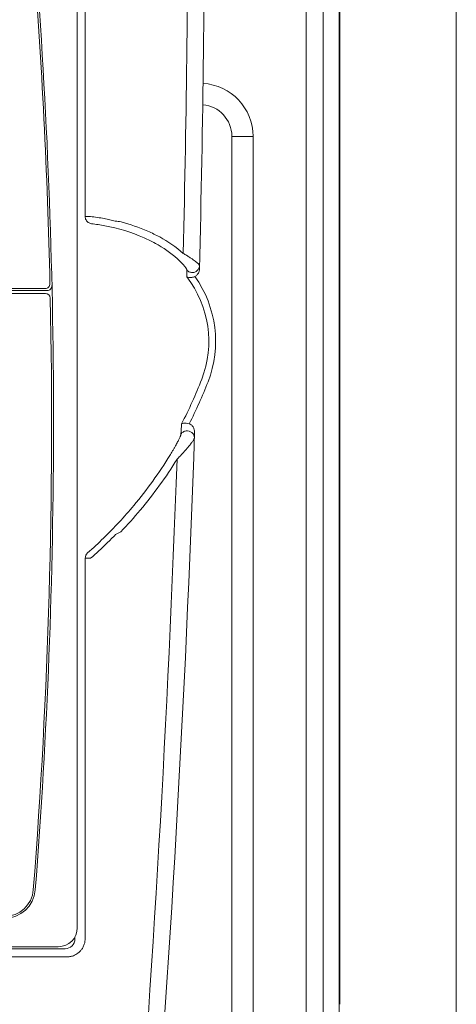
# Model space of a CAD drawing. Header units: millimetres. Extents: x -473 to 23648, y -382 to 1866.
# Tile 57 of 256: x 1152 to 1197, y 50 to 152. Entities that reach past the tile are written whole.
import ezdxf

# ---------------------------------------------------------------- set-up
doc = ezdxf.new("R2010")
doc.units = ezdxf.units.MM
doc.header["$LTSCALE"] = 80
doc.layers.get('0').update_dxf_attribs({"linetype": 'CONTINUOUS'})
for name, color, linetype in [('06___PRT_ALL_SURFS', 7, 'CONTINUOUS'), ('09_ALL_ROUNDS', 7, 'CONTINUOUS'), ('20_ALL_FEATURES', 7, 'CONTINUOUS')]:
    doc.layers.add(name, color=color, linetype=linetype)

msp = doc.modelspace()

# ---------------------------------------------------------------- linework, layer by layer
at = {"color": 0, "linetype": 'Continuous', "lineweight": 0}
for p, q in [((1157.799, 102.778), (1157.799, 163.478)), ((1154.461, 124.416), (1146.229, 124.416)), ((1154.666, 124.216), (1146.378, 124.216)), ((1154.494, 123.916), (1146.961, 123.916)), ((1157.799, 58.078), (1157.799, 102.778)), ((1088.427, 56.106), (1155.827, 56.106))]:
    msp.add_line(p, q, dxfattribs=at)
at = {"lineweight": 0}
msp.add_line((1087.131, 55.06), (1156.938, 55.06), dxfattribs=at)
at = {"color": 0, "linetype": 'Continuous', "lineweight": 0}
for centre, radius, start, end in [((532.527, 110.58), 622.6, 1.320421, 4.472176), ((532.527, 110.58), 622.8, 355.525768, 4.48928), ((1170.534, 140.22), 5.5, 0, 86.70226), ((1170.534, 140.22), 3.3, 0, 85.07052), ((1154.461, 124.916), 0.5, 270, 1.32042), ((1154.666, 124.716), 0.5, 270, 1.30158), ((1154.494, 123.416), 0.5, 1.18224, 90), ((532.527, 110.58), 622.6, 355.525768, 1.182237), ((1150.238, 62.245), 3, 270, 355.52577), ((1150.238, 62.245), 3.2, 270, 355.52577), ((1155.827, 58.078), 1.972, 270, 0)]:
    msp.add_arc(centre, radius, start, end, dxfattribs=at)
at = {"layer": '06___PRT_ALL_SURFS', "color": 0, "linetype": 'Continuous', "lineweight": 0}
for p, q in [((1173.834, 140.22), (1173.834, 14.587)), ((1173.834, 140.22), (1176.034, 140.22)), ((1176.034, 140.22), (1176.034, 14.587))]:
    msp.add_line(p, q, dxfattribs=at)
at = {"layer": '09_ALL_ROUNDS', "color": 0, "linetype": 'Continuous', "lineweight": 0}
for p, q in [((1197.134, -31.28), (1197.134, 200.62)), ((1184.966, -6.593), (1184.966, 167.434)), ((1185.034, 50.129), (1185.034, 167.42)), ((1181.551, -4.953), (1181.551, 165.794)), ((1183.326, -4.953), (1183.326, 165.794)), ((1158.615, 131.893), (1159.161, 131.893)), ((1169.169, 126.329), (1169.156, 125.631)), ((1159.178, 96.425), (1158.614, 96.425)), ((1158.611, 57.01), (1158.611, 56.92)), ((1156.534, 55.903), (1087.534, 55.903))]:
    msp.add_line(p, q, dxfattribs=at)
at = {"layer": '09_ALL_ROUNDS', "color": 7, "linetype": 'Continuous', "lineweight": 0}
msp.add_line((1158.616, 164.589), (1158.615, 131.892), dxfattribs=at)
at = {"layer": '09_ALL_ROUNDS', "color": 0, "linetype": 'Continuous', "lineweight": 0}
for centre, radius, start, end in [((-639.1, 171.422), 1808.409, 358.626326, 0.000166), ((-628.966, 171.42), 1800, 358.567579, 0.000002), ((1157.4, 114.863), 17.121, 79.23933, 84.09581), ((1157.611, 114.877), 16.357, 79.2533, 84.14344), ((1157.174, 112.575), 18.7, 66.1811, 79.25472), ((1152.125, 55.756), 76.281, 82.30983, 82.75553), ((1157.259, 112.514), 19.509, 66.22191, 74.92524), ((1157.427, 112.901), 19.087, 62.13237, 66.21527), ((1157.363, 113.003), 18.233, 62.07877, 66.18102), ((1160.586, 119.089), 11.345, 47.94391, 62.06821), ((1160.684, 119.067), 12.113, 48.00258, 62.11823), ((1160.534, 118.943), 10.912, 338.81927, 37.7996), ((1160.534, 118.943), 11.616, 338.81927, 35.42766), ((1128.365, 131.408), 45.412, 332.41254, 338.81927), ((1128.365, 131.408), 46.116, 332.87429, 338.81927), ((-628.966, 171.42), 1800, 355.38241, 358.027588), ((-643.379, 171.591), 1812.691, 355.413729, 357.948715), ((1129.159, 130.738), 44.961, 320.12064, 328.29243), ((1129.354, 130.716), 45.624, 320.05965, 328.2497), ((1128.365, 131.408), 46, 314.36205, 320.1141), ((1128.507, 131.432), 46.733, 316.33385, 320.0529), ((1124.603, 170.987), 81.119, 297.25876, 297.70196), ((1132.724, 126.946), 39.762, 311.10583, 314.3673), ((1133.142, 126.347), 39.663, 311.02758, 314.34758), ((1159.364, 96.425), 0.75, 131.55891, 179.9483), ((1156.534, 56.92), 1.017, 270, 0)]:
    msp.add_arc(centre, radius, start, end, dxfattribs=at)
for points, knots in [([(1159.28, 131.149), (1159.16, 131.163), (1158.924, 131.25), (1158.675, 131.529), (1158.615, 131.773), (1158.615, 131.893)], [0, 0, 0, 0, 0.3605248, 0.7211245, 1.0816406, 1.0816406, 1.0816406, 1.0816406]), ([(1160.596, 131.683), (1160.789, 131.646), (1161.172, 131.566), (1161.555, 131.48), (1161.744, 131.432)], [0, 0, 0, 0, 0.5881934, 1.1750991, 1.1750991, 1.1750991, 1.1750991]), ([(1168.789, 128.069), (1168.912, 128), (1169.138, 127.867), (1169.448, 127.673), (1169.706, 127.501), (1169.917, 127.35), (1170.087, 127.22), (1170.22, 127.109), (1170.321, 127.017), (1170.393, 126.942), (1170.443, 126.882), (1170.472, 126.834), (1170.481, 126.803), (1170.481, 126.791)], [0, 0, 0, 0, 0.4241165, 0.7876993, 1.0959089, 1.3542072, 1.5670382, 1.7382765, 1.8726239, 1.9752415, 2.0515227, 2.1061976, 2.1437001, 2.1437001, 2.1437001, 2.1437001]), ([(1168.186, 127.513), (1168.258, 127.448), (1168.391, 127.324), (1168.571, 127.145), (1168.721, 126.986), (1168.843, 126.847), (1168.942, 126.726), (1169.019, 126.624), (1169.077, 126.539), (1169.119, 126.469), (1169.148, 126.412), (1169.165, 126.367), (1169.17, 126.34), (1169.169, 126.329)], [0, 0, 0, 0, 0.2910479, 0.5440217, 0.7615356, 0.9466069, 1.1016796, 1.2288745, 1.3309964, 1.4112931, 1.473322, 1.5202203, 1.5546038, 1.5546038, 1.5546038, 1.5546038]), ([(1170.481, 126.791), (1170.478, 126.676), (1170.413, 126.442), (1170.162, 126.18), (1169.816, 126.059), (1169.453, 126.105), (1169.248, 126.242), (1169.169, 126.329)], [0, 0, 0, 0, 0.3450393, 0.6943264, 1.0484412, 1.4039118, 1.756149, 1.756149, 1.756149, 1.756149]), ([(1170.472, 126.424), (1170.469, 126.316), (1170.424, 126.102), (1170.254, 125.837), (1170.087, 125.716), (1169.999, 125.676)], [0, 0, 0, 0, 0.32512136, 0.63753882, 0.92662425, 0.92662425, 0.92662425, 0.92662425]), ([(1169.156, 125.631), (1169.228, 125.598), (1169.404, 125.558), (1169.694, 125.571), (1169.897, 125.631), (1169.999, 125.676)], [0, 0, 0, 0, 0.23776597, 0.52930406, 0.86421362, 0.86421362, 0.86421362, 0.86421362]), ([(1168.614, 110.378), (1168.602, 110.166), (1168.581, 109.809), (1168.56, 109.452), (1168.552, 109.307)], [0, 0, 0, 0, 0.6376789, 1.0726684, 1.0726684, 1.0726684, 1.0726684]), ([(1168.614, 110.378), (1168.676, 110.412), (1168.838, 110.453), (1169.109, 110.454), (1169.306, 110.414), (1169.408, 110.382)], [0, 0, 0, 0, 0.2129248, 0.48926595, 0.80987413, 0.80987413, 0.80987413, 0.80987413]), ([(1169.408, 110.382), (1169.485, 110.358), (1169.64, 110.274), (1169.823, 110.067), (1169.946, 109.788), (1169.972, 109.577), (1169.968, 109.467)], [0, 0, 0, 0, 0.2419588, 0.5167756, 0.8149617, 1.1430237, 1.1430237, 1.1430237, 1.1430237]), ([(1169.949, 108.925), (1169.953, 109.027), (1169.909, 109.239), (1169.707, 109.495), (1169.412, 109.646), (1169.077, 109.666), (1168.765, 109.553), (1168.608, 109.396), (1168.552, 109.307)], [0, 0, 0, 0, 0.307717, 0.6226201, 0.9464289, 1.2744677, 1.5991621, 1.9152225, 1.9152225, 1.9152225, 1.9152225]), ([(1168.552, 109.307), (1168.551, 109.292), (1168.544, 109.255), (1168.527, 109.191), (1168.498, 109.109), (1168.457, 109.008), (1168.404, 108.888), (1168.337, 108.747), (1168.257, 108.585), (1168.16, 108.401), (1168.048, 108.193), (1167.917, 107.96), (1167.767, 107.701), (1167.597, 107.413), (1167.474, 107.213), (1167.409, 107.107)], [0, 0, 0, 0, 0.0461579, 0.1118268, 0.1984792, 0.3068285, 0.4379748, 0.5931524, 0.7736649, 0.9808881, 1.2166036, 1.4827372, 1.781351, 2.1150096, 2.4865984, 2.4865984, 2.4865984, 2.4865984]), ([(1169.949, 108.925), (1169.948, 108.909), (1169.94, 108.87), (1169.913, 108.805), (1169.869, 108.722), (1169.807, 108.62), (1169.724, 108.498), (1169.62, 108.356), (1169.492, 108.193), (1169.341, 108.007), (1169.163, 107.798), (1168.956, 107.564), (1168.719, 107.303), (1168.447, 107.014), (1168.253, 106.813), (1168.15, 106.708)], [0, 0, 0, 0, 0.0475597, 0.1168251, 0.2103974, 0.3296576, 0.4762183, 0.6517799, 0.8581033, 1.0970332, 1.3708987, 1.6822307, 2.0337626, 2.42889, 2.8714061, 2.8714061, 2.8714061, 2.8714061]), ([(1161.756, 98.878), (1161.611, 98.728), (1161.318, 98.427), (1161.018, 98.131), (1160.867, 97.983)], [0, 0, 0, 0, 0.6254563, 1.2616914, 1.2616914, 1.2616914, 1.2616914]), ([(1158.614, 96.424), (1158.614, 94.684), (1158.613, 91.338), (1158.613, 86.499), (1158.613, 81.986), (1158.613, 77.713), (1158.613, 73.576), (1158.612, 69.469), (1158.612, 65.316), (1158.612, 61.155), (1158.611, 58.376), (1158.611, 57.01)], [0, 0, 0, 0, 5.2201337, 10.0383797, 14.517076, 18.7568425, 22.8575817, 26.9293822, 31.0780757, 35.315158, 39.414286, 39.414286, 39.414286, 39.414286]), ([(1158.606, 56.926), (1158.606, 56.847), (1158.598, 56.713), (1158.565, 56.524), (1158.52, 56.356), (1158.435, 56.127), (1158.319, 55.917), (1158.177, 55.731), (1158.04, 55.579), (1157.866, 55.428), (1157.673, 55.302), (1157.491, 55.209), (1157.312, 55.14), (1157.121, 55.088), (1156.999, 55.068), (1156.938, 55.06)], [0, 0, 0, 0, 0.3119316, 0.5318565, 0.7582703, 1.0025829, 1.503492, 1.7062893, 1.9346342, 2.3140901, 2.6154673, 2.8433261, 3.1304769, 3.3749987, 3.6195205, 3.6195205, 3.6195205, 3.6195205])]:
    msp.add_open_spline(points, degree=3, knots=knots, dxfattribs=at)
at = {"layer": '20_ALL_FEATURES', "color": 0, "linetype": 'Continuous', "lineweight": 0}
msp.add_line((1157.551, 57.133), (1157.551, 56.92), dxfattribs=at)

doc.saveas('drawing.dxf')
